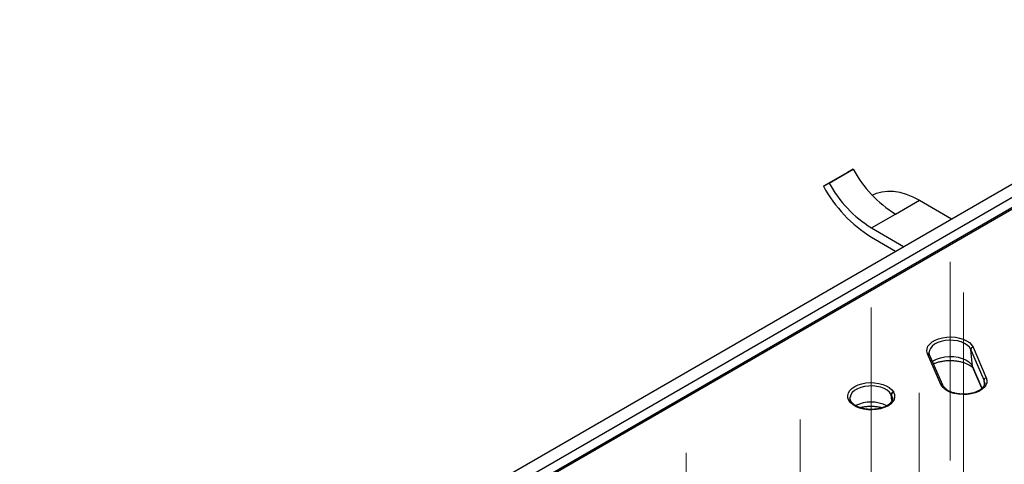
# Model space of a CAD drawing. Header units: millimetres. Extents: x 200 to 5740, y 200 to 4000.
# Tile 16 of 33: x 3770 to 4204, y 3066 to 3263. Entities that reach past the tile are written whole.
import ezdxf

# ---------------------------------------------------------------- set-up
doc = ezdxf.new("R2010")
doc.units = ezdxf.units.MM
doc.header["$LTSCALE"] = 20
doc.linetypes.add('CENTERX2', pattern=[20.32, 12.7, -2.54, 2.54, -2.54])
doc.layers.add('FORMAT', color=7, linetype='Continuous')

msp = doc.modelspace()

# ---------------------------------------------------------------- linework, layer by layer
at = {"color": 7, "linetype": 'Continuous', "lineweight": 25}
for p, q in [((3470.594, 2764.553), (4333.264, 3262.562)), ((4330.855, 3250.677), (3912.496, 3009.163)), ((4331.855, 3250.578), (3913.495, 3009.064)), ((4135.274, 3195.206), (4124.668, 3189.083)), ((4127.178, 3190.508), (4137.785, 3196.631)), ((4137.785, 3196.631), (4135.274, 3195.206)), ((4124.668, 3189.083), (4127.178, 3190.508)), ((4156.487, 3176.836), (4167.094, 3182.959)), ((4167.094, 3182.959), (4181.233, 3174.797)), ((4145.881, 3170.712), (4156.487, 3176.836)), ((4145.881, 3170.712), (4160.019, 3162.55)), ((4145.881, 3166.63), (4156.483, 3160.509)), ((4176.444, 3101.749), (4170.612, 3115.252)), ((4171.319, 3116.143), (4171.307, 3116.003)), ((4195.545, 3103.611), (4189.713, 3117.114)), ((4190.507, 3109.595), (4189.713, 3117.114)), ((4190.68, 3118.141), (4196.512, 3104.638)), ((4177.362, 3101.329), (4171.53, 3114.832)), ((4190.75, 3108.664), (4194.521, 3099.931)), ((4195.805, 3102.639), (4195.79, 3102.759)), ((4155.557, 3098.381), (4155.603, 3098.299)), ((4135.933, 3094.61), (4135.887, 3094.691)), ((4136.804, 3094.284), (4136.759, 3094.365)), ((4154.656, 3097.234), (4154.61, 3097.315)), ((4155.095, 3095.901), (4155.081, 3096.011))]:
    msp.add_line(p, q, dxfattribs=at)
at = {"color": 8, "linetype": 'Continuous', "lineweight": 25}
for p, q in [((4190.507, 3109.595), (4194.632, 3100.044)), ((4195.79, 3102.759), (4195.545, 3103.611)), ((4195.729, 3101.869), (4195.545, 3103.611)), ((4154.885, 3094.663), (4154.61, 3097.315)), ((4154.916, 3094.731), (4154.656, 3097.234))]:
    msp.add_line(p, q, dxfattribs=at)
at = {"color": 8, "linetype": 'Continuous', "lineweight": 25, "flags": 128}
for points in [[(5189.813, 2761.989), (4333.264, 3256.464), (3476.715, 2761.989)], [(4189.713, 3117.114), (4189.098, 3118.11), (4188.158, 3119.018), (4186.929, 3119.802), (4185.459, 3120.433), (4183.804, 3120.887), (4182.027, 3121.145), (4180.198, 3121.198), (4178.385, 3121.044), (4176.66, 3120.688), (4175.087, 3120.146), (4173.729, 3119.436), (4172.636, 3118.588), (4171.851, 3117.632), (4171.403, 3116.606), (4171.319, 3116.143)], [(4172.796, 3111.902), (4173.123, 3112.12), (4174.601, 3112.892), (4176.311, 3113.482), (4178.187, 3113.868), (4180.158, 3114.036), (4182.148, 3113.978), (4184.08, 3113.697), (4185.88, 3113.204), (4187.479, 3112.518), (4188.816, 3111.665), (4189.838, 3110.678), (4190.507, 3109.595)], [(4190.507, 3109.595), (4190.668, 3108.874), (4190.75, 3108.664)], [(4154.61, 3097.315), (4153.876, 3098.284), (4152.828, 3099.152), (4151.508, 3099.885), (4149.965, 3100.455), (4148.259, 3100.84), (4146.455, 3101.026), (4144.624, 3101.005), (4142.834, 3100.779), (4141.156, 3100.355), (4139.653, 3099.75), (4138.383, 3098.988), (4137.396, 3098.097), (4136.728, 3097.112), (4136.406, 3096.074)], [(4155.081, 3096.011), (4155.048, 3096.201), (4154.656, 3097.234)]]:
    msp.add_lwpolyline(points, dxfattribs=at)
at = {"color": 7, "linetype": 'Continuous', "lineweight": 25, "flags": 128}
for points in [[(4146.206, 3185.183), (4148.057, 3186.037), (4150.418, 3186.711), (4152.942, 3187.012), (4155.603, 3186.938), (4158.377, 3186.49), (4161.235, 3185.671), (4164.15, 3184.49), (4167.094, 3182.959)], [(4170.612, 3115.252), (4170.323, 3116.341), (4170.386, 3117.443), (4170.798, 3118.518), (4171.545, 3119.532), (4172.603, 3120.449), (4173.934, 3121.238), (4175.494, 3121.873), (4177.229, 3122.331), (4179.081, 3122.598), (4180.986, 3122.663), (4182.879, 3122.526), (4184.696, 3122.19), (4186.376, 3121.667), (4187.86, 3120.974), (4189.099, 3120.136), (4190.05, 3119.181), (4190.68, 3118.141)], [(4135.887, 3094.691), (4135.467, 3095.766), (4135.397, 3096.867), (4135.678, 3097.956), (4136.301, 3098.997), (4137.245, 3099.955), (4138.478, 3100.796), (4139.957, 3101.492), (4141.633, 3102.019), (4143.448, 3102.359), (4145.34, 3102.502), (4147.246, 3102.441), (4149.099, 3102.178), (4150.838, 3101.724), (4152.402, 3101.093), (4153.739, 3100.307), (4154.803, 3099.392), (4155.557, 3098.381)], [(4196.512, 3104.638), (4196.801, 3103.549), (4196.738, 3102.448), (4196.326, 3101.372), (4195.579, 3100.358), (4194.521, 3099.441), (4193.19, 3098.652), (4191.63, 3098.017), (4189.895, 3097.559), (4188.043, 3097.292), (4186.138, 3097.227), (4184.245, 3097.364), (4182.427, 3097.701), (4180.748, 3098.224), (4179.264, 3098.916), (4178.025, 3099.754), (4177.074, 3100.709), (4176.444, 3101.749)], [(4155.603, 3098.299), (4156.023, 3097.225), (4156.093, 3096.124), (4155.812, 3095.034), (4155.189, 3093.993), (4154.245, 3093.035), (4153.013, 3092.194), (4151.533, 3091.498), (4149.857, 3090.971), (4148.043, 3090.631), (4146.15, 3090.489), (4144.245, 3090.55), (4142.391, 3090.812), (4140.653, 3091.266), (4139.088, 3091.897), (4137.751, 3092.683), (4136.687, 3093.598), (4135.933, 3094.61)]]:
    msp.add_lwpolyline(points, dxfattribs=at)
at = {"color": 7, "linetype": 'Continuous', "lineweight": 25}
for centre, radius, start, end in [((4184.976, 3222.484), 53.808, 208.71512, 238.0325), ((4178.193, 3218.405), 61.031, 208.71512, 238.0325), ((4174.369, 3216.361), 53.808, 208.71512, 238.0325), ((4190.764, 3117.094), 1.05, 94.56226, 178.89902), ((4196.596, 3103.591), 1.05, 94.56226, 178.89902), ((4155.705, 3097.296), 1.095, 97.72626, 178.98279), ((4155.75, 3097.214), 1.095, 97.72626, 178.98279)]:
    msp.add_arc(centre, radius, start, end, dxfattribs=at)
at = {"color": 8, "linetype": 'Continuous', "lineweight": 25}
for centre, radius, start, end in [((4170.795, 3114.44), 0.833, 28.12739, 102.69996), ((4176.627, 3100.937), 0.833, 28.05409, 102.7043), ((4136.097, 3093.927), 0.792, 32.65498, 105.39176), ((4136.143, 3093.843), 0.795, 34.00028, 105.31005), ((4145.72, 3078.286), 15.642, 63.85375, 115.90113)]:
    msp.add_arc(centre, radius, start, end, dxfattribs=at)
at = {"color": 7, "linetype": 'Continuous', "lineweight": 25}
for points, knots in [([(4171.53, 3114.832), (4171.478, 3114.965), (4171.32, 3115.37), (4171.316, 3115.766), (4171.313, 3116.032)], [0, 0, 0, 0, 0.3275275, 1, 1, 1, 1]), ([(4173.27, 3110.804), (4173.323, 3110.831), (4173.741, 3111.05), (4174.752, 3111.41), (4176.271, 3111.833), (4177.967, 3112.128), (4179.754, 3112.281), (4181.581, 3112.279), (4183.38, 3112.122), (4185.088, 3111.817), (4186.642, 3111.385), (4187.989, 3110.856), (4189.086, 3110.273), (4189.905, 3109.688), (4190.438, 3109.166), (4190.674, 3108.825), (4190.73, 3108.707), (4190.75, 3108.664)], [0, 0, 0, 0, 0.0103195, 0.081892, 0.1548219, 0.2289317, 0.3038907, 0.3793129, 0.4547959, 0.5298085, 0.6039686, 0.676945, 0.7485357, 0.8188282, 0.8884871, 0.9588419, 1, 1, 1, 1]), ([(4195.761, 3102.734), (4195.788, 3102.557), (4195.86, 3102.09), (4195.653, 3101.372), (4195.169, 3100.539), (4194.404, 3099.751), (4193.354, 3099.018), (4192.077, 3098.396), (4190.611, 3097.906), (4189.002, 3097.569), (4187.303, 3097.398), (4185.573, 3097.402), (4183.874, 3097.581), (4182.266, 3097.927), (4180.808, 3098.425), (4179.548, 3099.051), (4178.533, 3099.771), (4177.772, 3100.549), (4177.498, 3101.07), (4177.362, 3101.329)], [0, 0, 0, 0, 0.041192, 0.1083951, 0.1659435, 0.2272464, 0.2869611, 0.3463605, 0.4058215, 0.4655111, 0.5254018, 0.585403, 0.6454054, 0.7052591, 0.7648515, 0.8240889, 0.8829543, 0.9416573, 1, 1, 1, 1]), ([(4136.759, 3094.365), (4136.691, 3094.499), (4136.485, 3094.909), (4136.342, 3095.468), (4136.413, 3095.896), (4136.44, 3096.057)], [0, 0, 0, 0, 0.233531, 0.7129971, 1, 1, 1, 1]), ([(4155.059, 3095.989), (4155.076, 3095.92), (4155.166, 3095.566), (4155.05, 3094.97), (4154.699, 3094.14), (4154.041, 3093.327), (4153.088, 3092.557), (4151.896, 3091.888), (4150.5, 3091.344), (4148.941, 3090.944), (4147.27, 3090.706), (4145.545, 3090.64), (4143.827, 3090.751), (4142.176, 3091.033), (4140.653, 3091.473), (4139.308, 3092.052), (4138.195, 3092.739), (4137.323, 3093.499), (4136.977, 3094.022), (4136.804, 3094.284)], [0, 0, 0, 0, 0.0162984, 0.0833055, 0.1435069, 0.2077191, 0.2693272, 0.330197, 0.3910286, 0.4520636, 0.513328, 0.5747458, 0.6362106, 0.6975833, 0.7587332, 0.8195528, 0.879982, 0.9401171, 1, 1, 1, 1]), ([(4140.719, 3091.486), (4140.756, 3091.497), (4141.288, 3091.663), (4142.471, 3091.875), (4144.219, 3092.087), (4146.045, 3092.137), (4147.855, 3092.028), (4149.451, 3091.807), (4150.361, 3091.57), (4150.739, 3091.471)], [0, 0, 0, 0, 0.0127157, 0.1829103, 0.3553433, 0.5291514, 0.703415, 0.8770009, 1, 1, 1, 1])]:
    msp.add_open_spline(points, degree=3, knots=knots, dxfattribs=at)
at = {"layer": 'FORMAT', "linetype": 'CENTERX2', "lineweight": 18}
for p, q in [((4180.646, 3068.176), (4180.646, 3155.809)), ((4186.478, 3054.672), (4186.478, 3142.306)), ((4145.722, 3048.015), (4145.722, 3135.648)), ((4145.768, 3047.933), (4145.768, 3135.567)), ((4166.936, 3010.325), (4166.936, 3097.958)), ((4114.338, 2998.669), (4114.338, 3086.302)), ((4064.139, 2983.903), (4064.139, 3071.537))]:
    msp.add_line(p, q, dxfattribs=at)

doc.saveas('drawing.dxf')
